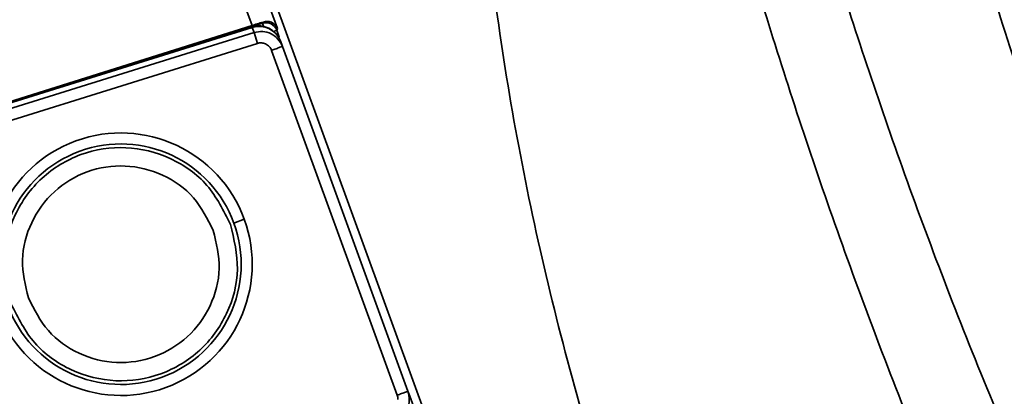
# Model space of a CAD drawing. Header units: millimetres. Extents: x -10540 to 6039, y -7467 to 6433.
# Tile 43 of 236: x -4442 to -4399, y -1850 to -1833. Entities that reach past the tile are written whole.
import ezdxf

# ---------------------------------------------------------------- set-up
doc = ezdxf.new("R2010")
doc.units = ezdxf.units.MM
doc.header["$LTSCALE"] = 8

msp = doc.modelspace()

# ---------------------------------------------------------------- linework, layer by layer
at = {"linetype": 'Continuous', "lineweight": 35}
for p, q in [((-4400.146, -1917.707), (-4434.674, -1822.842)), ((-4432.163, -1833.53), (-4435.892, -1823.286)), ((-4434.953, -1822.944), (-4431.051, -1833.663)), ((-4452.006, -1839.778), (-4432.163, -1833.53)), ((-4451.793, -1839.737), (-4432.168, -1833.59)), ((-4451.793, -1839.737), (-4432.159, -1833.61)), ((-4439.561, -1835.905), (-4431.708, -1833.433)), ((-4432.078, -1833.832), (-4432.159, -1833.61)), ((-4431.708, -1833.433), (-4431.68, -1833.376)), ((-4431.708, -1833.433), (-4431.667, -1833.565)), ((-4431.051, -1833.663), (-4431.088, -1833.739)), ((-4451.824, -1839.994), (-4432.078, -1833.832)), ((-4431.929, -1834.309), (-4432.078, -1833.832)), ((-4431.088, -1833.739), (-4431.217, -1833.786)), ((-4431.088, -1833.739), (-4430.981, -1834.035)), ((-4431.929, -1834.309), (-4451.073, -1840.283)), ((-4430.929, -1834.202), (-4430.841, -1834.445)), ((-4430.841, -1834.445), (-4425.351, -1849.527)), ((-4425.821, -1849.698), (-4431.31, -1834.616)), ((-4432.506, -1842.007), (-4432.96, -1842.172)), ((-4425.351, -1849.527), (-4425.27, -1849.749)), ((-4425.262, -1849.746), (-4425.088, -1850.224))]:
    msp.add_line(p, q, dxfattribs=at)
at = {"color": 4}
msp.add_circle((-4390.826, -2053.666), 496.895, dxfattribs=at)
at = {"linetype": 'Continuous', "lineweight": 35}
for centre, radius, start, end in [((-4431.869, -1834.544), 1, 19.9999, 107.3911), ((-4431.558, -1833.91), 0.5, 20.0193, 107.4572), ((-4497.359, -1914.829), 82.361, 40.98969, 72.29115), ((-4497.359, -1914.829), 80.378, 40.66356, 72.11019), ((-4437.901, -1843.97), 5.741, 20, 200), ((-4437.901, -1843.97), 5.259, 20, 200), ((-4437.901, -1843.97), 5.741, 200, 20), ((-4437.901, -1843.97), 5.259, 200, 20), ((-4437.901, -1843.97), 9, 200, 275.2394)]:
    msp.add_arc(centre, radius, start, end, dxfattribs=at)
msp.add_ellipse((-4431.861, -1834.565), major_axis=(-0.342, 0.94), ratio=0.999847, start_param=4.734833, end_param=6.236599, dxfattribs=at)
for points, knots in [([(-4389.431, -1859.173), (-4391.037, -1855.547), (-4394.25, -1848.294), (-4398.008, -1837.855), (-4401.129, -1827.858), (-4403.573, -1818.565), (-4405.461, -1810.066), (-4406.867, -1802.481), (-4407.796, -1796.389), (-4408.385, -1791.654), (-4408.739, -1788.185), (-4408.951, -1785.592), (-4408.995, -1784.85), (-4409.017, -1784.479)], [0, 0, 0, 0, 0.101156, 0.202315, 0.304008, 0.4057, 0.503597, 0.601526, 0.699399, 0.774534, 0.849765, 0.92494, 1, 1, 1, 1]), ([(-4416.344, -1785.065), (-4416.289, -1785.441), (-4416.177, -1786.194), (-4415.848, -1788.886), (-4415.365, -1792.515), (-4414.689, -1797.047), (-4413.722, -1802.7), (-4412.363, -1809.538), (-4410.483, -1817.644), (-4408.113, -1826.428), (-4405.193, -1835.764), (-4401.668, -1845.545), (-4397.442, -1855.703), (-4392.415, -1866.161), (-4386.678, -1876.433), (-4380.35, -1886.419), (-4375.495, -1892.83), (-4373.067, -1896.035)], [0, 0, 0, 0, 0.058511, 0.117128, 0.17584, 0.234567, 0.29317, 0.365528, 0.437937, 0.510359, 0.582733, 0.654988, 0.727292, 0.799582, 0.871816, 0.935911, 1, 1, 1, 1]), ([(-4418.975, -1787.336), (-4419.793, -1791.084), (-4421.429, -1798.579), (-4422.588, -1810.194), (-4422.661, -1822.004), (-4421.515, -1834.032), (-4419.139, -1846), (-4415.564, -1857.938), (-4410.868, -1869.632), (-4405.799, -1879.754), (-4400.831, -1888.312), (-4396.228, -1895.456), (-4391.334, -1902.431), (-4387.833, -1906.921), (-4386.083, -1909.166)], [0, 0, 0, 0, 0.087828, 0.175645, 0.266811, 0.357979, 0.451911, 0.545861, 0.643019, 0.740201, 0.804901, 0.869606, 0.934802, 1, 1, 1, 1]), ([(-4374.982, -1900.246), (-4377.475, -1896.996), (-4382.463, -1890.497), (-4388.948, -1880.359), (-4394.817, -1869.934), (-4399.951, -1859.319), (-4404.26, -1849.005), (-4407.844, -1839.078), (-4410.806, -1829.609), (-4413.203, -1820.7), (-4415.097, -1812.467), (-4416.457, -1805.515), (-4417.415, -1799.756), (-4418.075, -1795.125), (-4418.537, -1791.389), (-4418.839, -1788.584), (-4418.93, -1787.751), (-4418.975, -1787.336)], [0, 0, 0, 0, 0.06436, 0.128727, 0.201126, 0.273583, 0.346057, 0.418478, 0.490828, 0.563227, 0.635614, 0.707949, 0.766328, 0.824831, 0.88332, 0.941713, 1, 1, 1, 1]), ([(-4386.455, -1860.569), (-4387.893, -1857.366), (-4390.784, -1850.931), (-4394.276, -1841.562), (-4397.279, -1832.38), (-4399.755, -1823.493), (-4401.483, -1816.284), (-4402.282, -1812.292), (-4402.564, -1810.885)], [0, 0, 0, 0, 0.173535, 0.348632, 0.527093, 0.710348, 0.897933, 1, 1, 1, 1]), ([(-4431.68, -1833.376), (-4431.766, -1833.403), (-4431.919, -1833.453), (-4432.089, -1833.507), (-4432.163, -1833.53)], [0, 0, 0, 0, 0.559787, 1, 1, 1, 1]), ([(-4431.68, -1833.376), (-4431.61, -1833.363), (-4431.456, -1833.334), (-4431.236, -1833.415), (-4431.11, -1833.54), (-4431.061, -1833.638), (-4431.052, -1833.662), (-4431.051, -1833.663)], [0, 0, 0, 0, 0.223558, 0.497768, 0.87796, 0.994456, 1, 1, 1, 1]), ([(-4431.744, -1834.288), (-4431.779, -1834.287), (-4431.842, -1834.286), (-4431.903, -1834.302), (-4431.929, -1834.309)], [0, 0, 0, 0, 0.567523, 1, 1, 1, 1]), ([(-4431.406, -1834.455), (-4431.461, -1834.406), (-4431.558, -1834.318), (-4431.687, -1834.297), (-4431.744, -1834.288)], [0, 0, 0, 0, 0.5596968, 1, 1, 1, 1]), ([(-4431.31, -1834.616), (-4431.324, -1834.584), (-4431.349, -1834.526), (-4431.388, -1834.477), (-4431.406, -1834.455)], [0, 0, 0, 0, 0.552166, 1, 1, 1, 1]), ([(-4431.31, -1834.616), (-4431.244, -1834.592), (-4431.105, -1834.541), (-4430.948, -1834.484), (-4430.856, -1834.45), (-4430.846, -1834.447), (-4430.841, -1834.445)], [0, 0, 0, 0, 0.270261, 0.562429, 0.789736, 1, 1, 1, 1]), ([(-4433.109, -1842.226), (-4433.409, -1841.625), (-4434.01, -1840.423), (-4435.699, -1839.231), (-4437.671, -1838.742), (-4439.691, -1839.053), (-4441.439, -1840.113), (-4442.635, -1841.756), (-4443.162, -1843.754), (-4442.85, -1845.061), (-4442.694, -1845.715)], [0, 0, 0, 0, 0.125001, 0.25, 0.375, 0.500001, 0.625001, 0.750001, 0.875001, 1, 1, 1, 1]), ([(-4441.942, -1845.441), (-4442.074, -1844.89), (-4442.337, -1843.788), (-4441.892, -1842.103), (-4440.884, -1840.718), (-4439.41, -1839.824), (-4437.707, -1839.562), (-4436.044, -1839.974), (-4434.62, -1840.979), (-4434.114, -1841.993), (-4433.861, -1842.5)], [0, 0, 0, 0, 0.125, 0.25, 0.375, 0.5, 0.625, 0.750001, 0.875001, 1, 1, 1, 1]), ([(-4442.694, -1845.715), (-4442.393, -1846.316), (-4441.793, -1847.518), (-4440.104, -1848.709), (-4438.132, -1849.199), (-4436.111, -1848.887), (-4434.364, -1847.827), (-4433.168, -1846.185), (-4432.64, -1844.186), (-4432.952, -1842.879), (-4433.109, -1842.226)], [0, 0, 0, 0, 0.125001, 0.25, 0.375, 0.500001, 0.625001, 0.750001, 0.875001, 1, 1, 1, 1]), ([(-4433.861, -1842.5), (-4433.729, -1843.051), (-4433.465, -1844.152), (-4433.91, -1845.838), (-4434.919, -1847.222), (-4436.392, -1848.116), (-4438.096, -1848.379), (-4439.758, -1847.966), (-4441.182, -1846.961), (-4441.689, -1845.948), (-4441.942, -1845.441)], [0, 0, 0, 0, 0.125, 0.25, 0.375, 0.5, 0.625, 0.750001, 0.875001, 1, 1, 1, 1]), ([(-4425.821, -1849.698), (-4425.754, -1849.674), (-4425.616, -1849.624), (-4425.458, -1849.566), (-4425.366, -1849.533), (-4425.356, -1849.529), (-4425.351, -1849.527)], [0, 0, 0, 0, 0.270261, 0.562429, 0.789736, 1, 1, 1, 1]), ([(-4425.791, -1849.888), (-4425.792, -1849.851), (-4425.793, -1849.787), (-4425.812, -1849.725), (-4425.821, -1849.698)], [0, 0, 0, 0, 0.568067, 1, 1, 1, 1])]:
    msp.add_open_spline(points, degree=3, knots=knots, dxfattribs=at)
for points in [[(-4432.078, -1833.832), (-4431.953, -1833.808), (-4431.701, -1833.759), (-4431.327, -1833.871), (-4431.011, -1834.101), (-4430.897, -1834.33), (-4430.841, -1834.445)], [(-4425.351, -1849.527), (-4425.32, -1849.655), (-4425.259, -1849.912), (-4425.363, -1850.302), (-4425.595, -1850.632), (-4425.831, -1850.75), (-4425.949, -1850.809)]]:
    msp.add_open_spline(points, degree=3, dxfattribs=at)

doc.saveas('drawing.dxf')
